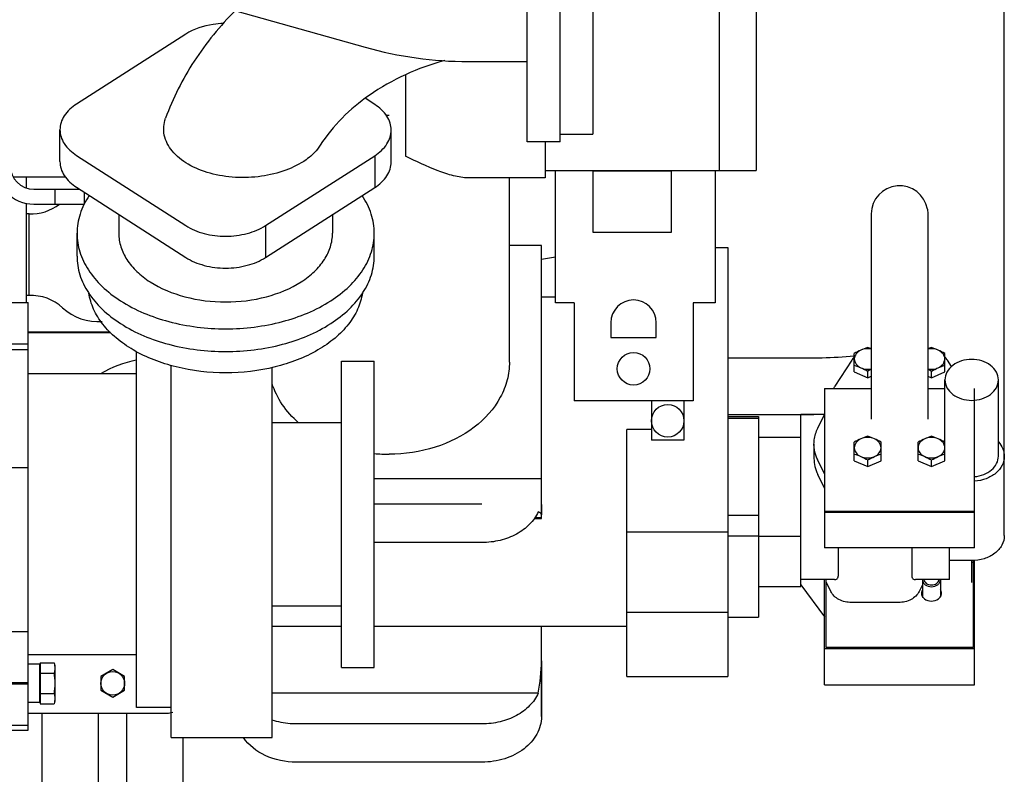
# Model space of a CAD drawing. Header units: millimetres. Extents: x 0 to 1189, y 0 to 841.
# Tile 98 of 106: x 1083 to 1117, y 272 to 297. Entities that reach past the tile are written whole.
import ezdxf
from ezdxf.enums import TextEntityAlignment as Align

# ---------------------------------------------------------------- set-up
doc = ezdxf.new("R2010")
doc.units = ezdxf.units.MM
doc.header["$LTSCALE"] = 65.395
doc.layers.get('0').update_dxf_attribs({"linetype": 'CONTINUOUS'})
for name, color, linetype in [('32007_060000_TLKS_KGS_ABL1415', 7, 'CONTINUOUS'), ('32007_060000_TLKS_KGS_V_ABL1390', 7, 'CONTINUOUS'), ('32007_061000_TLKS_KGS_ABL1416', 7, 'CONTINUOUS'), ('32007_061000_TLKS_KGS_V_ABL1391', 7, 'CONTINUOUS'), ('32007_641000_04_SIMPLE1_T1_X_PBL1516', 7, 'CONTINUOUS'), ('32007_641000_04_SIMPLE1_X_ABL1515', 7, 'CONTINUOUS'), ('32007_644000_02_SIMPLE1_T1_X_PBL1518', 7, 'CONTINUOUS'), ('32007_644000_02_SIMPLE1_T2_X_PBL1523', 7, 'CONTINUOUS'), ('32007_644000_02_SIMPLE1_X_ABL1517', 7, 'CONTINUOUS'), ('32007_833000_04_SIMPLE1_T2_X_PBL1533', 7, 'CONTINUOUS'), ('32007_833000_04_SIMPLE1_T3_X_PBL1546', 7, 'CONTINUOUS'), ('32007_833000_04_SIMPLE1_T5_X_PBL1538', 7, 'CONTINUOUS'), ('32007_833000_04_SIMPLE1_X#AF2_ABL1532', 7, 'CONTINUOUS'), ('32007_842000_01_SIMPLE1_T1_X_PBL1529', 7, 'CONTINUOUS'), ('32007_842000_01_SIMPLE1_T3_X_PBL1482', 7, 'CONTINUOUS'), ('32007_842000_01_SIMPLE1_X_ABL1481', 7, 'CONTINUOUS'), ('32007_853500_03_ABL1417', 7, 'CONTINUOUS'), ('32007_853700_07_ABL1461', 7, 'CONTINUOUS'), ('32007_853700_07_P01_PBL1576', 7, 'CONTINUOUS'), ('32007_853700_08_ABL1530', 7, 'CONTINUOUS'), ('32007_853700_08_P01_PBL1531', 7, 'CONTINUOUS'), ('32007_853701_02_PBL1519', 7, 'CONTINUOUS'), ('32007_853901_01_PBL1575', 7, 'CONTINUOUS'), ('32007_853901_01_PBL1581', 7, 'CONTINUOUS'), ('32007_881500_01_SIMPLE1_T6_X_PBL1522', 7, 'CONTINUOUS'), ('32007_881500_01_SIMPLE1_T6_X_PBL1528', 7, 'CONTINUOUS'), ('32007_881500_01_SIMPLE1_X_ABL1397', 7, 'CONTINUOUS'), ('32097_000000_TLKS_MARKETING_ABL1302', 7, 'CONTINUOUS'), ('32097_030000_TLKS_V_ABL1303', 7, 'CONTINUOUS'), ('32097_800000_TLKS_V_ABL1353', 7, 'CONTINUOUS'), ('I4014-M10X75_PBL1571', 7, 'CONTINUOUS'), ('I4017-M12X50_PBL1567', 7, 'CONTINUOUS'), ('I4017-M12X50_PBL1568', 7, 'CONTINUOUS'), ('I4017-M12X50_PBL1569', 7, 'CONTINUOUS'), ('I4017-M12X50_PBL1570', 7, 'CONTINUOUS'), ('I4017-M12X50_PBL1580', 7, 'CONTINUOUS'), ('I4017-M16X50_PBL1520', 7, 'CONTINUOUS'), ('N6003-17X26-12_PBL1521', 7, 'CONTINUOUS'), ('top_7_VBL1301', 7, 'CONTINUOUS')]:
    doc.layers.add(name, color=color, linetype=linetype)
doc.styles.get("Standard").update_dxf_attribs({"font": 'txt', "width": 0.6})
doc.dimstyles.new('DIMSTYLE_2', dxfattribs={"dimtxt": 3.5, "dimasz": 3.5, "dimexe": 1.8, "dimexo": 0, "dimgap": 0.875, "dimtad": 1, "dimdec": 0, "dimlfac": 20, "dimdsep": 46, "dimtxsty": 'Standard', "dimblk": '_FILLED', "dimblk1": '_FILLED', "dimblk2": '_FILLED', "dimcen": 0.09, "dimadec": 0, "dimazin": 0, "dimtp": 2, "dimtm": 2, "dimtfac": 1, "dimtdec": 0, "dimtofl": 0, "dimtmove": 0, "dimatfit": 3, "dimldrblk": '_FILLED', "dimfxl": 1, "dimtolj": 1, "dimarcsym": 0})

# ---------------------------------------------------------------- blocks, each defined once
blk = doc.blocks.new('_FILLED')
at = {"color": 0, "linetype": 'ByBlock'}
blk.add_solid([(0, 0), (-1, 0.1671), (-1, -0.1671)], dxfattribs=at)
blk = doc.blocks.new('*D33')
at = {"color": 2, "linetype": 'Continuous'}
for p, q in [((715.499, 276.102), (715.499, 339.823)), ((1116.564, 282.292), (1116.564, 339.823)), ((715.499, 338.023), (916.031, 338.023)), ((1116.564, 338.023), (916.031, 338.023))]:
    blk.add_line(p, q, dxfattribs=at)
at = {"color": 2, "linetype": 'Continuous', "xscale": 3.5, "yscale": 3.5, "zscale": 3.5, "rotation": 180}
blk.add_blockref('_FILLED', (715.499, 338.023), dxfattribs=at)
at = {"color": 2, "linetype": 'Continuous', "xscale": 3.5, "yscale": 3.5, "zscale": 3.5}
blk.add_blockref('_FILLED', (1116.564, 338.023), dxfattribs=at)
at = {"color": 2, "linetype": 'Continuous', "width": 0.636905}
blk.add_text('8021', height=3.5, dxfattribs=at).set_placement((916.031, 338.898), align=Align.CENTER)
blk = doc.blocks.new('32007_833000_04_SIMPLE1_T2_X_PBL1533', base_point=(1079.951, 296.827))
at = {"layer": '32007_833000_04_SIMPLE1_T2_X_PBL1533', "color": 7, "linetype": 'Continuous'}
for p, q in [((1100.514, 292.877), (1100.514, 303.377)), ((1101.614, 292.877), (1101.614, 303.377)), ((1084.114, 299.145), (1095.063, 296.056)), ((1098.525, 295.577), (1100.514, 295.577)), ((1101.614, 292.877), (1100.514, 292.877))]:
    blk.add_line(p, q, dxfattribs=at)
blk.add_arc((1098.525, 308.327), 12.75, 254.244, 270, dxfattribs=at)
blk = doc.blocks.new('32007_833000_04_SIMPLE1_T5_X_PBL1538', base_point=(1102.164, 298.127))
at = {"layer": '32007_833000_04_SIMPLE1_T5_X_PBL1538', "color": 7, "linetype": 'Continuous'}
for p, q in [((1101.614, 303.127), (1102.714, 303.127)), ((1102.714, 303.127), (1102.714, 293.127)), ((1101.614, 293.127), (1102.714, 293.127))]:
    blk.add_line(p, q, dxfattribs=at)
blk = doc.blocks.new('32007_833000_04_SIMPLE1_T3_X_PBL1546', base_point=(1093.201, 294.811))
at = {"layer": '32007_833000_04_SIMPLE1_T3_X_PBL1546', "color": 7, "linetype": 'Continuous'}
for p, q in [((1101.614, 303.807), (1100.514, 303.807)), ((1100.514, 303.377), (1100.514, 303.807)), ((1101.614, 303.377), (1101.614, 303.807)), ((1089.019, 296.498), (1085.347, 294.146)), ((1095.379, 294.13), (1095.057, 294.338)), ((1084.789, 292.208), (1084.789, 293.281)), ((1095.934, 292.197), (1095.934, 293.269)), ((1085.347, 292.416), (1089.022, 290.054)), ((1091.709, 290.056), (1095.379, 292.408)), ((1095.379, 292.408), (1095.379, 291.335)), ((1085.347, 291.344), (1089.022, 288.982)), ((1091.709, 288.984), (1095.379, 291.335)), ((1086.769, 290.43), (1086.769, 289.796)), ((1093.959, 290.425), (1093.959, 289.796)), ((1091.709, 290.056), (1091.709, 288.984)), ((1085.364, 289.03), (1085.364, 289.796)), ((1095.364, 289.03), (1095.364, 289.796))]:
    blk.add_line(p, q, dxfattribs=at)
blk.add_arc((1100.561, 285.481), 15.623, 90.1713, 101.6926, dxfattribs=at)
for points, knots in [([(1090.69, 297.294), (1090.172, 296.776), (1089.246, 295.646), (1088.588, 294.338), (1088.344, 293.665)], [0, 0, 0, 0, 0.505564, 1, 1, 1, 1]), ([(1090.292, 296.855), (1090.175, 296.853), (1089.733, 296.816), (1089.293, 296.674), (1089.019, 296.498)], [0, 0, 0, 0, 0.265442, 1, 1, 1, 1]), ([(1097.734, 295.615), (1096.836, 295.359), (1095.237, 294.652), (1093.964, 293.421), (1093.547, 292.757)], [0, 0, 0, 0, 0.543683, 1, 1, 1, 1]), ([(1085.347, 294.146), (1085.186, 294.043), (1084.972, 293.851), (1084.815, 293.528), (1084.789, 293.361), (1084.789, 293.281)], [0, 0, 0, 0, 0.53625, 0.773906, 1, 1, 1, 1]), ([(1095.934, 293.269), (1095.934, 293.349), (1095.908, 293.515), (1095.752, 293.837), (1095.539, 294.028), (1095.379, 294.13)], [0, 0, 0, 0, 0.226144, 0.463821, 1, 1, 1, 1]), ([(1093.069, 292.27), (1092.86, 292.122), (1092.371, 291.881), (1091.559, 291.686), (1090.694, 291.65), (1089.853, 291.78), (1089.115, 292.072), (1088.553, 292.508), (1088.294, 292.993), (1088.27, 293.387), (1088.312, 293.575), (1088.344, 293.665)], [0, 0, 0, 0, 0.12801, 0.268225, 0.413901, 0.557149, 0.689813, 0.805776, 0.905311, 0.952361, 1, 1, 1, 1]), ([(1084.789, 293.281), (1084.789, 293.201), (1084.815, 293.035), (1084.972, 292.711), (1085.186, 292.52), (1085.347, 292.416)], [0, 0, 0, 0, 0.226094, 0.46375, 1, 1, 1, 1]), ([(1095.379, 292.408), (1095.539, 292.511), (1095.752, 292.701), (1095.908, 293.024), (1095.934, 293.189), (1095.934, 293.269)], [0, 0, 0, 0, 0.536179, 0.773856, 1, 1, 1, 1]), ([(1093.547, 292.757), (1093.519, 292.712), (1093.385, 292.526), (1093.212, 292.371), (1093.069, 292.27)], [0, 0, 0, 0, 0.235751, 1, 1, 1, 1]), ([(1084.789, 292.208), (1084.789, 292.128), (1084.815, 291.962), (1084.972, 291.638), (1085.186, 291.447), (1085.347, 291.344)], [0, 0, 0, 0, 0.226094, 0.46375, 1, 1, 1, 1]), ([(1095.379, 291.335), (1095.539, 291.438), (1095.752, 291.629), (1095.908, 291.951), (1095.934, 292.116), (1095.934, 292.197)], [0, 0, 0, 0, 0.536179, 0.773856, 1, 1, 1, 1]), ([(1085.772, 291.067), (1085.643, 290.875), (1085.438, 290.467), (1085.364, 290.015), (1085.364, 289.796)], [0, 0, 0, 0, 0.513248, 1, 1, 1, 1]), ([(1095.364, 289.796), (1095.364, 290.014), (1095.291, 290.465), (1095.087, 290.871), (1094.959, 291.063)], [0, 0, 0, 0, 0.486843, 1, 1, 1, 1]), ([(1089.022, 290.054), (1089.21, 289.933), (1089.652, 289.754), (1090.366, 289.668), (1091.08, 289.755), (1091.521, 289.935), (1091.709, 290.056)], [0, 0, 0, 0, 0.239018, 0.500122, 0.761158, 1, 1, 1, 1]), ([(1085.364, 289.796), (1085.364, 289.584), (1085.432, 289.148), (1085.73, 288.534), (1086.205, 287.975), (1087.076, 287.305), (1088.485, 286.732), (1089.721, 286.582), (1090.364, 286.582)], [0, 0, 0, 0, 0.09747, 0.199912, 0.310955, 0.432321, 0.703592, 1, 1, 1, 1]), ([(1086.769, 289.796), (1086.769, 289.644), (1086.818, 289.33), (1087.032, 288.888), (1087.373, 288.487), (1088, 288.005), (1089.013, 287.593), (1090.364, 287.429), (1091.715, 287.593), (1092.728, 288.005), (1093.354, 288.487), (1093.696, 288.888), (1093.91, 289.33), (1093.959, 289.644), (1093.959, 289.796)], [0, 0, 0, 0, 0.048735, 0.099956, 0.155477, 0.216161, 0.351796, 0.5, 0.648204, 0.783839, 0.844523, 0.900044, 0.951265, 1, 1, 1, 1]), ([(1090.364, 286.582), (1091.007, 286.582), (1092.243, 286.732), (1093.652, 287.305), (1094.523, 287.975), (1094.998, 288.534), (1095.295, 289.148), (1095.364, 289.584), (1095.364, 289.796)], [0, 0, 0, 0, 0.296408, 0.567679, 0.689045, 0.800088, 0.90253, 1, 1, 1, 1]), ([(1085.364, 289.03), (1085.364, 288.818), (1085.432, 288.382), (1085.73, 287.768), (1086.205, 287.209), (1087.076, 286.539), (1088.485, 285.966), (1089.721, 285.816), (1090.364, 285.816)], [0, 0, 0, 0, 0.09747, 0.199912, 0.310955, 0.432321, 0.703592, 1, 1, 1, 1]), ([(1089.022, 288.982), (1089.21, 288.861), (1089.652, 288.681), (1090.366, 288.595), (1091.08, 288.682), (1091.521, 288.863), (1091.709, 288.984)], [0, 0, 0, 0, 0.239018, 0.500122, 0.761158, 1, 1, 1, 1]), ([(1090.364, 285.816), (1091.007, 285.816), (1092.243, 285.966), (1093.652, 286.539), (1094.523, 287.209), (1094.998, 287.768), (1095.295, 288.382), (1095.364, 288.818), (1095.364, 289.03)], [0, 0, 0, 0, 0.296408, 0.567679, 0.689045, 0.800088, 0.90253, 1, 1, 1, 1])]:
    blk.add_open_spline(points, degree=3, knots=knots, dxfattribs=at)
blk = doc.blocks.new('32007_833000_04_SIMPLE1_X#AF2_ABL1532', base_point=(1093.751, 294.811))
at = {"layer": '32007_833000_04_SIMPLE1_T2_X_PBL1533'}
blk.add_blockref('32007_833000_04_SIMPLE1_T2_X_PBL1533', (1079.951, 296.827), dxfattribs=at)
at = {"layer": '32007_833000_04_SIMPLE1_T3_X_PBL1546'}
blk.add_blockref('32007_833000_04_SIMPLE1_T3_X_PBL1546', (1093.201, 294.811), dxfattribs=at)
at = {"layer": '32007_833000_04_SIMPLE1_T5_X_PBL1538'}
blk.add_blockref('32007_833000_04_SIMPLE1_T5_X_PBL1538', (1102.164, 298.127), dxfattribs=at)
blk = doc.blocks.new('32097_800000_TLKS_V_ABL1353', base_point=(961.164, 278.429))
at = {"layer": '32007_833000_04_SIMPLE1_X#AF2_ABL1532'}
blk.add_blockref('32007_833000_04_SIMPLE1_X#AF2_ABL1532', (1093.751, 294.811), dxfattribs=at)
blk = doc.blocks.new('32097_030000_TLKS_V_ABL1303', base_point=(916.521, 266.857))
at = {"layer": '32097_800000_TLKS_V_ABL1353'}
blk.add_blockref('32097_800000_TLKS_V_ABL1353', (961.164, 278.429), dxfattribs=at)
blk = doc.blocks.new('32007_881500_01_SIMPLE1_T6_X_PBL1522', base_point=(1113.039, 276.69))
at = {"layer": '32007_881500_01_SIMPLE1_T6_X_PBL1522', "color": 7, "linetype": 'Continuous'}
for p, q in [((1115.464, 278.728), (1115.514, 278.728)), ((1115.514, 278.781), (1115.514, 275.857)), ((1115.564, 274.598), (1115.564, 278.783)), ((1110.514, 274.598), (1110.514, 278.141)), ((1110.564, 275.857), (1110.564, 278.141)), ((1110.514, 275.819), (1115.564, 275.819)), ((1115.514, 275.857), (1110.564, 275.857)), ((1110.514, 274.598), (1115.564, 274.598))]:
    blk.add_line(p, q, dxfattribs=at)
blk = doc.blocks.new('32007_881500_01_SIMPLE1_T6_X_PBL1528', base_point=(1113.039, 281.89))
at = {"layer": '32007_881500_01_SIMPLE1_T6_X_PBL1528', "color": 7, "linetype": 'Continuous'}
for p, q in [((1110.514, 284.569), (1112.089, 284.569)), ((1110.514, 284.569), (1110.514, 279.211)), ((1113.989, 284.569), (1114.564, 284.569)), ((1115.564, 279.211), (1115.564, 284.569)), ((1115.564, 280.428), (1110.514, 280.428)), ((1115.564, 280.396), (1110.514, 280.396)), ((1115.564, 279.211), (1110.514, 279.211))]:
    blk.add_line(p, q, dxfattribs=at)
blk = doc.blocks.new('32007_881500_01_SIMPLE1_X_ABL1397', base_point=(1087.351, 252.823))
at = {"layer": '32007_881500_01_SIMPLE1_T6_X_PBL1522'}
blk.add_blockref('32007_881500_01_SIMPLE1_T6_X_PBL1522', (1113.039, 276.69), dxfattribs=at)
at = {"layer": '32007_881500_01_SIMPLE1_T6_X_PBL1528'}
blk.add_blockref('32007_881500_01_SIMPLE1_T6_X_PBL1528', (1113.039, 281.89), dxfattribs=at)
blk = doc.blocks.new('32007_842000_01_SIMPLE1_T3_X_PBL1482', base_point=(1101.226, 288.951))
at = {"layer": '32007_842000_01_SIMPLE1_T3_X_PBL1482', "color": 7, "linetype": 'Continuous'}
blk.add_line((1101.464, 288.991), (1100.989, 288.91), dxfattribs=at)
blk = doc.blocks.new('32007_842000_01_SIMPLE1_T1_X_PBL1529', base_point=(1095.414, 294.891))
at = {"layer": '32007_842000_01_SIMPLE1_T1_X_PBL1529', "color": 7, "linetype": 'Continuous'}
for p, q in [((1106.864, 309.111), (1105.364, 309.111)), ((1105.364, 309.111), (1105.364, 298.011)), ((1106.864, 309.111), (1106.864, 298.011)), ((1105.364, 309.005), (1099.331, 306.486)), ((1105.364, 306.955), (1102.364, 306.955)), ((1099.331, 306.486), (1099.335, 306.48)), ((1102.887, 303.761), (1105.364, 303.761)), ((1102.887, 303.361), (1105.364, 303.361)), ((1102.924, 300.161), (1102.714, 300.161)), ((1105.364, 300.167), (1102.921, 300.167)), ((1102.921, 300.167), (1102.95, 300.116)), ((1102.95, 300.116), (1105.364, 298.147)), ((1106.864, 298.011), (1105.364, 298.011)), ((1106.964, 297.661), (1108.214, 297.661)), ((1106.964, 297.661), (1106.964, 291.911)), ((1108.214, 297.661), (1108.214, 291.911)), ((1106.964, 297.411), (1102.714, 297.411)), ((1096.414, 295.119), (1096.414, 292.661)), ((1083.114, 294.827), (1082.614, 294.827)), ((1083.114, 292.077), (1083.114, 294.827)), ((1095.864, 293.761), (1095.773, 293.761)), ((1101.114, 292.877), (1101.114, 291.661)), ((1096.414, 292.661), (1096.414, 292.39)), ((1101.114, 291.911), (1108.214, 291.911)), ((1101.464, 287.461), (1101.464, 291.911)), ((1105.364, 291.886), (1102.714, 291.886)), ((1102.714, 291.886), (1102.714, 289.836)), ((1105.364, 289.836), (1105.364, 291.886)), ((1106.839, 291.911), (1106.839, 287.461)), ((1083.211, 291.701), (1084.963, 291.701)), ((1083.664, 291.32), (1083.664, 291.701)), ((1084.978, 291.683), (1083.664, 291.683)), ((1101.114, 291.661), (1098.528, 291.661)), ((1099.914, 285.464), (1099.914, 291.661)), ((1082.839, 287.47), (1082.839, 291.349)), ((1083.914, 291.277), (1085.452, 291.277)), ((1084.614, 291.277), (1084.614, 290.777)), ((1085.613, 290.795), (1085.613, 291.173)), ((1083.664, 287.47), (1083.664, 290.805)), ((1083.914, 290.777), (1085.604, 290.777)), ((1083.749, 290.451), (1083.664, 290.451)), ((1083.749, 287.701), (1083.749, 290.451)), ((1102.714, 289.836), (1105.364, 289.836)), ((1100.989, 289.39), (1099.914, 289.39)), ((1100.989, 280.671), (1100.989, 289.39)), ((1083.749, 287.701), (1083.664, 287.701)), ((1102.089, 287.461), (1101.464, 287.461)), ((1102.089, 287.461), (1102.089, 284.161)), ((1106.839, 287.461), (1106.089, 287.461)), ((1106.089, 287.461), (1106.089, 284.161)), ((1103.324, 286.786), (1103.324, 286.286)), ((1104.854, 286.286), (1104.854, 286.786)), ((1086.473, 286.469), (1083.714, 286.469)), ((1086.493, 286.451), (1083.714, 286.451)), ((1103.324, 286.286), (1104.854, 286.286)), ((1091.926, 284.74), (1091.923, 284.748)), ((1106.089, 284.161), (1102.089, 284.161)), ((1104.692, 284.161), (1104.692, 282.836)), ((1105.786, 284.161), (1105.786, 282.836)), ((1105.786, 282.836), (1104.692, 282.836)), ((1100.989, 281.538), (1095.364, 281.538))]:
    blk.add_line(p, q, dxfattribs=at)
for centre, radius in [((1104.089, 285.236), 0.548), ((1105.239, 283.486), 0.547)]:
    blk.add_circle(centre, radius, dxfattribs=at)
for centre, radius, start, end in [((1102.364, 297.061), 9.894, 90, 107.8282), ((1102.364, 297.061), 9.9, 107.8345, 151.535), ((1083.914, 292.077), 1.3, 180, 270), ((1083.914, 292.077), 0.8, 180, 270), ((1083.818, 292.015), 1.565, 267.4616, 307.4882), ((1083.818, 286.138), 1.565, 47.3571, 92.5384), ((1086.064, 288.576), 1.75, 227.3571, 274.8285), ((1104.089, 286.786), 0.765, 0, 180), ((1095.864, 287.636), 5.275, 264.5594, 270.0003)]:
    blk.add_arc(centre, radius, start, end, dxfattribs=at)
blk.add_ellipse((1098.725, 303.561), major_axis=(4.169, 0), ratio=0.815522, start_param=-0.058858, end_param=0.058858, dxfattribs=at)
for points, knots in [([(1098.528, 291.661), (1098.362, 291.661), (1098.013, 291.723), (1097.303, 291.965), (1096.773, 292.215), (1096.414, 292.39)], [0, 0, 0, 0, 0.221423, 0.46712, 1, 1, 1, 1]), ([(1099.914, 285.464), (1099.914, 285.261), (1099.86, 284.847), (1099.538, 284.044), (1098.741, 283.168), (1097.408, 282.513), (1096.386, 282.362), (1095.864, 282.362)], [0, 0, 0, 0, 0.108669, 0.220139, 0.457976, 0.720821, 1, 1, 1, 1]), ([(1092.82, 283.418), (1092.611, 283.6), (1092.246, 284.002), (1092.004, 284.492), (1091.926, 284.74)], [0, 0, 0, 0, 0.514956, 1, 1, 1, 1])]:
    blk.add_open_spline(points, degree=3, knots=knots, dxfattribs=at)
blk = doc.blocks.new('32007_842000_01_SIMPLE1_X_ABL1481', base_point=(1104.526, 298.986))
at = {"layer": '32007_842000_01_SIMPLE1_T1_X_PBL1529'}
blk.add_blockref('32007_842000_01_SIMPLE1_T1_X_PBL1529', (1095.414, 294.891), dxfattribs=at)
at = {"layer": '32007_842000_01_SIMPLE1_T3_X_PBL1482'}
blk.add_blockref('32007_842000_01_SIMPLE1_T3_X_PBL1482', (1101.226, 288.951), dxfattribs=at)
blk = doc.blocks.new('32007_641000_04_SIMPLE1_T1_X_PBL1516', base_point=(1099.589, 280.659))
at = {"layer": '32007_641000_04_SIMPLE1_T1_X_PBL1516', "color": 7, "linetype": 'Continuous'}
for p, q in [((1106.839, 289.321), (1107.264, 289.321)), ((1107.264, 289.321), (1107.264, 279.752)), ((1101.464, 287.643), (1100.989, 287.643)), ((1082.614, 287.47), (1083.714, 287.47)), ((1083.714, 286.067), (1083.714, 287.47)), ((1114.564, 282.765), (1114.564, 284.864)), ((1116.364, 282.292), (1116.364, 284.864)), ((1107.264, 283.635), (1108.289, 283.635)), ((1108.289, 283.635), (1108.289, 276.881)), ((1110.512, 283.699), (1109.714, 283.699)), ((1109.714, 280.211), (1109.714, 283.699)), ((1110.288, 283.242), (1110.514, 283.703)), ((1107.264, 283.573), (1108.289, 283.573)), ((1104.692, 283.196), (1103.864, 283.196)), ((1103.864, 274.881), (1103.864, 283.196)), ((1108.289, 282.931), (1109.714, 282.931)), ((1110.16, 282.704), (1110.16, 282.216)), ((1116.564, 279.622), (1116.564, 282.292)), ((1110.514, 281.704), (1110.288, 282.165)), ((1110.514, 281.217), (1110.288, 281.677)), ((1098.989, 280.675), (1095.364, 280.675)), ((1100.989, 280.671), (1100.989, 280.325)), ((1100.989, 280.218), (1100.989, 280.671)), ((1107.264, 280.315), (1108.289, 280.315)), ((1100.748, 280.203), (1100.989, 280.203)), ((1100.989, 280.218), (1100.759, 280.218)), ((1100.989, 280.203), (1100.989, 280.218)), ((1109.714, 277.911), (1109.714, 280.211)), ((1103.864, 279.752), (1107.264, 279.752)), ((1107.264, 279.752), (1107.264, 275.882)), ((1107.264, 279.611), (1108.289, 279.611)), ((1098.989, 279.389), (1095.364, 279.389)), ((1108.289, 279.598), (1109.714, 279.598)), ((1110.977, 279.211), (1110.978, 278.258)), ((1113.451, 279.211), (1113.45, 278.258)), ((1114.714, 278.141), (1114.714, 279.211)), ((1115.464, 278.78), (1114.714, 278.78)), ((1110.853, 278.141), (1109.714, 278.141)), ((1110.723, 277.744), (1110.564, 278.069)), ((1114.714, 278.141), (1113.574, 278.141)), ((1113.811, 277.962), (1113.704, 277.744)), ((1108.289, 277.911), (1109.714, 277.911)), ((1113.002, 277.371), (1111.425, 277.371)), ((1103.864, 277.048), (1107.264, 277.048)), ((1107.264, 276.881), (1108.289, 276.881)), ((1094.264, 276.559), (1091.931, 276.559)), ((1103.864, 276.559), (1095.364, 276.559)), ((1100.989, 273.529), (1100.989, 276.559)), ((1107.264, 275.882), (1107.264, 274.881)), ((1100.989, 275.412), (1100.989, 273.529)), ((1103.864, 274.881), (1107.264, 274.881)), ((1083.714, 273.075), (1083.714, 274.617)), ((1100.88, 274.317), (1091.931, 274.317)), ((1083.114, 273.245), (1083.714, 273.245)), ((1083.114, 273.075), (1083.714, 273.075)), ((1098.989, 273.283), (1092.739, 273.283)), ((1098.989, 271.997), (1092.739, 271.997))]:
    blk.add_line(p, q, dxfattribs=at)
for centre, major_axis, ratio, start_param, end_param in [((1112.16, 282.216), (2, 0), 0.766045, -3.141593, -2.782167), ((1098.989, 280.325), (2, 0), 0.151951, 0, 0.331012), ((1098.989, 275.412), (0, 3.368), 0.59381, -1.901808, -1.570796)]:
    blk.add_ellipse(centre, major_axis=major_axis, ratio=ratio, start_param=start_param, end_param=end_param, dxfattribs=at)
for points, knots in [([(1116.364, 284.864), (1116.364, 284.954), (1116.311, 285.147), (1116.103, 285.373), (1115.807, 285.52), (1115.464, 285.57), (1115.121, 285.52), (1114.824, 285.373), (1114.616, 285.147), (1114.564, 284.954), (1114.564, 284.864)], [0, 0, 0, 0, 0.109404, 0.228526, 0.360172, 0.5, 0.639828, 0.771474, 0.890596, 1, 1, 1, 1]), ([(1114.564, 284.864), (1114.564, 284.773), (1114.616, 284.58), (1114.824, 284.354), (1115.121, 284.207), (1115.464, 284.157), (1115.807, 284.207), (1116.103, 284.354), (1116.311, 284.58), (1116.364, 284.773), (1116.364, 284.864)], [0, 0, 0, 0, 0.109404, 0.228526, 0.360172, 0.5, 0.639828, 0.771474, 0.890596, 1, 1, 1, 1]), ([(1110.16, 282.704), (1110.16, 282.75), (1110.171, 282.935), (1110.227, 283.117), (1110.288, 283.242)], [0, 0, 0, 0, 0.247436, 1, 1, 1, 1]), ([(1110.288, 282.165), (1110.267, 282.207), (1110.194, 282.378), (1110.16, 282.565), (1110.16, 282.704)], [0, 0, 0, 0, 0.255463, 1, 1, 1, 1]), ([(1116.366, 282.774), (1116.427, 282.707), (1116.527, 282.556), (1116.564, 282.378), (1116.564, 282.292)], [0, 0, 0, 0, 0.514014, 1, 1, 1, 1]), ([(1115.564, 281.607), (1115.67, 281.616), (1115.876, 281.662), (1116.138, 281.813), (1116.319, 282.031), (1116.364, 282.208), (1116.364, 282.292)], [0, 0, 0, 0, 0.279711, 0.541439, 0.779404, 1, 1, 1, 1]), ([(1116.564, 282.292), (1116.564, 282.188), (1116.508, 281.968), (1116.281, 281.7), (1115.952, 281.516), (1115.697, 281.463), (1115.564, 281.453)], [0, 0, 0, 0, 0.220252, 0.458242, 0.720249, 1, 1, 1, 1]), ([(1100.88, 280.424), (1100.811, 280.269), (1100.602, 279.974), (1100.151, 279.645), (1099.597, 279.437), (1099.194, 279.389), (1098.989, 279.389)], [0, 0, 0, 0, 0.224276, 0.467742, 0.728761, 1, 1, 1, 1]), ([(1116.564, 279.622), (1116.564, 279.511), (1116.5, 279.276), (1116.245, 278.999), (1115.883, 278.82), (1115.606, 278.78), (1115.464, 278.78)], [0, 0, 0, 0, 0.218807, 0.457051, 0.720345, 1, 1, 1, 1]), ([(1110.853, 278.141), (1110.883, 278.141), (1110.93, 278.156), (1110.972, 278.206), (1110.978, 278.24), (1110.978, 278.258)], [0, 0, 0, 0, 0.467041, 0.714963, 1, 1, 1, 1]), ([(1113.45, 278.258), (1113.45, 278.24), (1113.456, 278.206), (1113.497, 278.156), (1113.545, 278.141), (1113.574, 278.141)], [0, 0, 0, 0, 0.285037, 0.532959, 1, 1, 1, 1]), ([(1111.425, 277.371), (1111.279, 277.371), (1110.999, 277.43), (1110.78, 277.628), (1110.723, 277.744)], [0, 0, 0, 0, 0.532354, 1, 1, 1, 1]), ([(1113.704, 277.744), (1113.648, 277.629), (1113.428, 277.43), (1113.149, 277.371), (1113.002, 277.371)], [0, 0, 0, 0, 0.467642, 1, 1, 1, 1]), ([(1100.88, 274.317), (1100.811, 274.163), (1100.602, 273.867), (1100.151, 273.539), (1099.597, 273.33), (1099.194, 273.283), (1098.989, 273.283)], [0, 0, 0, 0, 0.224276, 0.467742, 0.728761, 1, 1, 1, 1]), ([(1092.739, 273.283), (1092.67, 273.283), (1092.396, 273.294), (1092.124, 273.348), (1091.931, 273.413)], [0, 0, 0, 0, 0.25318, 1, 1, 1, 1]), ([(1100.989, 273.529), (1100.989, 273.327), (1100.872, 272.9), (1100.41, 272.396), (1099.752, 272.071), (1099.247, 271.997), (1098.989, 271.997)], [0, 0, 0, 0, 0.218807, 0.457051, 0.720345, 1, 1, 1, 1]), ([(1092.739, 271.997), (1092.384, 271.997), (1091.703, 272.13), (1091.139, 272.563), (1090.961, 272.827)], [0, 0, 0, 0, 0.527411, 1, 1, 1, 1])]:
    blk.add_open_spline(points, degree=3, knots=knots, dxfattribs=at)
blk = doc.blocks.new('32007_641000_04_SIMPLE1_X_ABL1515', base_point=(1099.589, 280.659))
at = {"layer": '32007_641000_04_SIMPLE1_T1_X_PBL1516'}
blk.add_blockref('32007_641000_04_SIMPLE1_T1_X_PBL1516', (1099.589, 280.659), dxfattribs=at)
blk = doc.blocks.new('32007_644000_02_SIMPLE1_T1_X_PBL1518', base_point=(1088.79, 280.306))
at = {"layer": '32007_644000_02_SIMPLE1_T1_X_PBL1518', "color": 7, "linetype": 'Continuous'}
for p, q in [((1083.714, 286.067), (1082.614, 286.067)), ((1083.714, 274.617), (1083.714, 286.067)), ((1083.714, 285.872), (1082.614, 285.872)), ((1087.364, 273.837), (1087.364, 285.814)), ((1088.536, 272.829), (1088.536, 285.347)), ((1091.931, 272.829), (1091.931, 285.277)), ((1087.364, 285.062), (1083.714, 285.062)), ((1094.264, 283.422), (1091.931, 283.422)), ((1083.714, 281.908), (1082.614, 281.908)), ((1094.264, 277.252), (1091.931, 277.252)), ((1083.714, 276.378), (1083.114, 276.378)), ((1087.364, 275.612), (1083.714, 275.612)), ((1083.714, 274.665), (1083.114, 274.665)), ((1083.714, 274.617), (1083.114, 274.617)), ((1088.536, 273.837), (1087.364, 273.837)), ((1088.536, 272.829), (1091.931, 272.829))]:
    blk.add_line(p, q, dxfattribs=at)
blk.add_open_spline([(1094.967, 287.781), (1094.938, 287.596), (1094.824, 287.222), (1094.502, 286.708), (1094.043, 286.243), (1093.244, 285.692), (1092, 285.223), (1090.362, 285.035), (1088.724, 285.223), (1087.481, 285.693), (1086.682, 286.245), (1086.224, 286.709), (1085.903, 287.224), (1085.789, 287.598), (1085.761, 287.783)], degree=3, knots=[0, 0, 0, 0, 0.048874, 0.100883, 0.157272, 0.218506, 0.353783, 0.50005, 0.646305, 0.781553, 0.842768, 0.89914, 0.951135, 1, 1, 1, 1], dxfattribs=at)
blk = doc.blocks.new('32007_644000_02_SIMPLE1_T2_X_PBL1523', base_point=(1094.814, 280.337))
at = {"layer": '32007_644000_02_SIMPLE1_T2_X_PBL1523', "color": 7, "linetype": 'Continuous'}
for p, q in [((1094.264, 285.487), (1095.364, 285.487)), ((1094.264, 275.187), (1094.264, 285.487)), ((1095.364, 275.187), (1095.364, 285.487)), ((1094.264, 275.187), (1095.364, 275.187))]:
    blk.add_line(p, q, dxfattribs=at)
blk = doc.blocks.new('32007_644000_02_SIMPLE1_X_ABL1517', base_point=(1088.989, 280.306))
at = {"layer": '32007_644000_02_SIMPLE1_T1_X_PBL1518'}
blk.add_blockref('32007_644000_02_SIMPLE1_T1_X_PBL1518', (1088.79, 280.306), dxfattribs=at)
at = {"layer": '32007_644000_02_SIMPLE1_T2_X_PBL1523'}
blk.add_blockref('32007_644000_02_SIMPLE1_T2_X_PBL1523', (1094.814, 280.337), dxfattribs=at)
blk = doc.blocks.new('32007_061000_TLKS_KGS_V_ABL1391', base_point=(1062.525, 268.691))
at = {"layer": '32007_641000_04_SIMPLE1_X_ABL1515'}
blk.add_blockref('32007_641000_04_SIMPLE1_X_ABL1515', (1099.589, 280.659), dxfattribs=at)
at = {"layer": '32007_644000_02_SIMPLE1_X_ABL1517'}
blk.add_blockref('32007_644000_02_SIMPLE1_X_ABL1517', (1088.989, 280.306), dxfattribs=at)
at = {"layer": '32007_842000_01_SIMPLE1_X_ABL1481'}
blk.add_blockref('32007_842000_01_SIMPLE1_X_ABL1481', (1104.526, 298.986), dxfattribs=at)
at = {"layer": '32007_881500_01_SIMPLE1_X_ABL1397'}
blk.add_blockref('32007_881500_01_SIMPLE1_X_ABL1397', (1087.351, 252.823), dxfattribs=at)
blk = doc.blocks.new('32007_060000_TLKS_KGS_V_ABL1390', base_point=(1062.525, 268.691))
at = {"layer": '32007_061000_TLKS_KGS_V_ABL1391'}
blk.add_blockref('32007_061000_TLKS_KGS_V_ABL1391', (1062.525, 268.691), dxfattribs=at)
blk = doc.blocks.new('32007_853700_07_P01_PBL1576', base_point=(1098.776, 265.273))
at = {"layer": '32007_853700_07_P01_PBL1576', "color": 7, "linetype": 'Continuous'}
for p, q in [((1109.714, 277.965), (1110.514, 276.892)), ((1087.039, 257.241), (1087.039, 273.65)), ((1088.939, 257.241), (1088.939, 272.829)), ((1089.683, 253.225), (1088.977, 256.849)), ((1087.851, 252.696), (1087.112, 256.485))]:
    blk.add_line(p, q, dxfattribs=at)
for centre, radius, start, end in [((1090.989, 257.241), 3.95, 180, 191.0342), ((1090.989, 257.241), 2.05, 180, 191.0342), ((1078.247, 250.823), 9.785, 10.3427, 11.0343)]:
    blk.add_arc(centre, radius, start, end, dxfattribs=at)
blk = doc.blocks.new('32007_853901_01_PBL1581', base_point=(1114.619, 278.1))
at = {"layer": '32007_853901_01_PBL1581', "color": 7, "linetype": 'Continuous'}
blk.add_line((1115.464, 278.78), (1115.464, 278.047), dxfattribs=at)
for points in [[(1113.811, 277.796), (1113.788, 277.762), (1113.774, 277.72), (1113.774, 277.679)], [(1114.449, 277.679), (1114.449, 277.72), (1114.435, 277.762), (1114.412, 277.796)]]:
    blk.add_open_spline(points, degree=3, dxfattribs=at)
for points, knots in [([(1113.774, 277.679), (1113.774, 277.644), (1113.794, 277.572), (1113.901, 277.455), (1114.028, 277.42), (1114.111, 277.42)], [0, 0, 0, 0, 0.220352, 0.460277, 1, 1, 1, 1]), ([(1114.111, 277.42), (1114.195, 277.42), (1114.322, 277.455), (1114.429, 277.572), (1114.449, 277.644), (1114.449, 277.679)], [0, 0, 0, 0, 0.539723, 0.779648, 1, 1, 1, 1])]:
    blk.add_open_spline(points, degree=3, knots=knots, dxfattribs=at)
blk = doc.blocks.new('32007_853700_07_ABL1461', base_point=(1101.251, 261.841))
at = {"layer": '32007_853700_07_P01_PBL1576'}
blk.add_blockref('32007_853700_07_P01_PBL1576', (1098.776, 265.273), dxfattribs=at)
at = {"layer": '32007_853901_01_PBL1581'}
blk.add_blockref('32007_853901_01_PBL1581', (1114.619, 278.1), dxfattribs=at)
blk = doc.blocks.new('32007_853701_02_PBL1519', base_point=(1086.151, 273.663))
at = {"layer": '32007_853701_02_PBL1519', "color": 7, "linetype": 'Continuous'}
blk.add_line((1083.714, 273.65), (1088.389, 273.65), dxfattribs=at)
blk.add_arc((1088.389, 274.4), 0.75, 270, 285.4088, dxfattribs=at)
blk = doc.blocks.new('I4017-M16X50_PBL1520', base_point=(1084.364, 274.65))
at = {"layer": 'I4017-M16X50_PBL1520', "color": 7, "linetype": 'Continuous'}
for p, q in [((1084.124, 275.343), (1084.589, 275.343)), ((1084.124, 275.343), (1084.124, 273.957)), ((1084.589, 275.343), (1084.614, 275.249)), ((1084.124, 275.212), (1084.114, 275.212)), ((1084.124, 274.996), (1084.589, 274.996)), ((1084.614, 275.249), (1084.614, 274.05)), ((1084.124, 274.087), (1084.114, 274.087)), ((1084.124, 274.303), (1084.589, 274.303)), ((1084.614, 274.05), (1084.589, 273.957)), ((1084.124, 273.957), (1084.589, 273.957))]:
    blk.add_line(p, q, dxfattribs=at)
for points in [[(1084.589, 275.343), (1084.597, 275.312), (1084.604, 275.28), (1084.608, 275.248)], [(1084.608, 275.248), (1084.62, 275.165), (1084.611, 275.078), (1084.589, 274.996)], [(1084.589, 274.996), (1084.604, 274.881), (1084.623, 274.65), (1084.604, 274.418), (1084.589, 274.303)], [(1084.589, 274.303), (1084.611, 274.222), (1084.62, 274.135), (1084.608, 274.051)], [(1084.608, 274.051), (1084.604, 274.02), (1084.597, 273.988), (1084.589, 273.957)]]:
    blk.add_open_spline(points, degree=3, dxfattribs=at)
blk = doc.blocks.new('N6003-17X26-12_PBL1521', base_point=(1083.914, 274.65))
at = {"layer": 'N6003-17X26-12_PBL1521', "color": 7, "linetype": 'Continuous'}
for p, q in [((1084.114, 275.3), (1083.714, 275.3)), ((1084.114, 274), (1084.114, 275.3)), ((1084.114, 274), (1083.714, 274))]:
    blk.add_line(p, q, dxfattribs=at)
blk = doc.blocks.new('32007_853700_08_P01_PBL1531', base_point=(1099.089, 271.369))
at = {"layer": '32007_853700_08_P01_PBL1531', "color": 7, "linetype": 'Continuous'}
for p, q in [((1113.974, 290.612), (1113.989, 290.447)), ((1112.089, 290.447), (1112.089, 283.542)), ((1113.989, 290.447), (1113.989, 283.542)), ((1107.264, 285.602), (1110.039, 285.602)), ((1107.264, 283.702), (1110.039, 283.702)), ((1084.189, 252.127), (1084.189, 273.65)), ((1086.089, 252.127), (1086.089, 273.65))]:
    blk.add_line(p, q, dxfattribs=at)
for centre, radius, start, end in [((1113.039, 290.447), 0.95, 10, 180), ((1088.139, 281.652), 3.95, 101.3333, 120.1486), ((1110.04, 301.739), 18.037, 269.9961, 271.5064)]:
    blk.add_arc(centre, radius, start, end, dxfattribs=at)
blk.add_open_spline([(1110.039, 285.602), (1110.169, 285.602), (1110.663, 285.608), (1111.156, 285.635), (1111.518, 285.674)], degree=3, knots=[0, 0, 0, 0, 0.263852, 1, 1, 1, 1], dxfattribs=at)
blk = doc.blocks.new('32007_853901_01_PBL1575', base_point=(1112.801, 285.097))
at = {"layer": '32007_853901_01_PBL1575', "color": 7, "linetype": 'Continuous'}
for p, q in [((1111.428, 285.528), (1110.864, 284.653)), ((1114.788, 285.314), (1114.649, 285.528))]:
    blk.add_line(p, q, dxfattribs=at)
blk.add_arc((1112.291, 283.734), 1.697, 147.1872, 150.4029, dxfattribs=at)
for points in [[(1111.509, 285.623), (1111.479, 285.595), (1111.451, 285.563), (1111.428, 285.528)], [(1114.649, 285.528), (1114.627, 285.563), (1114.599, 285.595), (1114.568, 285.623)]]:
    blk.add_open_spline(points, degree=3, dxfattribs=at)
blk = doc.blocks.new('32007_853700_08_ABL1530', base_point=(1099.488, 271.369))
at = {"layer": '32007_853700_08_P01_PBL1531'}
blk.add_blockref('32007_853700_08_P01_PBL1531', (1099.089, 271.369), dxfattribs=at)
at = {"layer": '32007_853901_01_PBL1575'}
blk.add_blockref('32007_853901_01_PBL1575', (1112.801, 285.097), dxfattribs=at)
blk = doc.blocks.new('I4017-M12X50_PBL1567', base_point=(1111.803, 285.442))
at = {"layer": 'I4017-M12X50_PBL1567', "color": 7, "linetype": 'Continuous'}
for p, q in [((1111.516, 285.131), (1111.516, 285.753)), ((1111.516, 285.131), (1111.966, 284.931)), ((1111.966, 284.931), (1111.966, 285.156)), ((1111.966, 284.931), (1112.089, 284.986))]:
    blk.add_line(p, q, dxfattribs=at)
for centre, radius, start, end in [((1110.99, 283.095), 3.019, 68.6634, 71.1389), ((1113.669, 282.022), 3.566, 116.304, 118.5209)]:
    blk.add_arc(centre, radius, start, end, dxfattribs=at)
for points in [[(1111.966, 285.952), (1111.89, 285.926), (1111.815, 285.897), (1111.741, 285.864)], [(1111.741, 285.864), (1111.665, 285.83), (1111.59, 285.793), (1111.516, 285.753)], [(1111.516, 285.355), (1111.592, 285.329), (1111.668, 285.3), (1111.741, 285.267)], [(1111.741, 285.267), (1111.818, 285.233), (1111.893, 285.196), (1111.966, 285.156)]]:
    blk.add_open_spline(points, degree=3, dxfattribs=at)
for points, knots in [([(1112.09, 285.897), (1112.004, 285.916), (1111.88, 285.914), (1111.768, 285.876), (1111.741, 285.864)], [0, 0, 0, 0, 0.753986, 1, 1, 1, 1]), ([(1111.741, 285.864), (1111.678, 285.836), (1111.567, 285.758), (1111.516, 285.627), (1111.516, 285.566)], [0, 0, 0, 0, 0.531705, 1, 1, 1, 1]), ([(1111.516, 285.566), (1111.516, 285.505), (1111.567, 285.374), (1111.678, 285.295), (1111.741, 285.267)], [0, 0, 0, 0, 0.468295, 1, 1, 1, 1]), ([(1111.741, 285.267), (1111.768, 285.256), (1111.88, 285.218), (1112.004, 285.216), (1112.09, 285.235)], [0, 0, 0, 0, 0.246014, 1, 1, 1, 1])]:
    blk.add_open_spline(points, degree=3, knots=knots, dxfattribs=at)
blk = doc.blocks.new('I4017-M12X50_PBL1568', base_point=(1114.274, 285.442))
at = {"layer": 'I4017-M12X50_PBL1568', "color": 7, "linetype": 'Continuous'}
for p, q in [((1114.561, 285.131), (1114.561, 285.753)), ((1113.989, 284.986), (1114.111, 284.931)), ((1114.111, 284.931), (1114.111, 285.156)), ((1114.111, 284.931), (1114.561, 285.131))]:
    blk.add_line(p, q, dxfattribs=at)
for centre, radius, start, end in [((1115.087, 283.095), 3.019, 108.8611, 111.3366), ((1112.409, 282.022), 3.566, 61.4791, 63.6959)]:
    blk.add_arc(centre, radius, start, end, dxfattribs=at)
for points, knots in [([(1114.336, 285.864), (1114.31, 285.876), (1114.198, 285.914), (1114.074, 285.916), (1113.987, 285.897)], [0, 0, 0, 0, 0.246014, 1, 1, 1, 1]), ([(1114.561, 285.566), (1114.561, 285.627), (1114.511, 285.758), (1114.4, 285.836), (1114.336, 285.864)], [0, 0, 0, 0, 0.468295, 1, 1, 1, 1]), ([(1113.987, 285.235), (1114.074, 285.216), (1114.198, 285.218), (1114.31, 285.256), (1114.336, 285.267)], [0, 0, 0, 0, 0.753986, 1, 1, 1, 1]), ([(1114.336, 285.267), (1114.4, 285.295), (1114.511, 285.374), (1114.561, 285.505), (1114.561, 285.566)], [0, 0, 0, 0, 0.531705, 1, 1, 1, 1])]:
    blk.add_open_spline(points, degree=3, knots=knots, dxfattribs=at)
for points in [[(1114.336, 285.864), (1114.263, 285.897), (1114.187, 285.926), (1114.111, 285.952)], [(1114.561, 285.753), (1114.488, 285.793), (1114.413, 285.83), (1114.336, 285.864)], [(1114.111, 285.156), (1114.185, 285.196), (1114.26, 285.233), (1114.336, 285.267)], [(1114.336, 285.267), (1114.41, 285.3), (1114.485, 285.329), (1114.561, 285.355)]]:
    blk.add_open_spline(points, degree=3, dxfattribs=at)
blk = doc.blocks.new('I4017-M12X50_PBL1569', base_point=(1111.966, 282.454))
at = {"layer": 'I4017-M12X50_PBL1569', "color": 7, "linetype": 'Continuous'}
for p, q in [((1111.516, 282.143), (1111.516, 282.765)), ((1112.416, 282.143), (1112.416, 282.765)), ((1111.516, 282.143), (1111.966, 281.944)), ((1111.966, 281.944), (1111.966, 282.168)), ((1111.966, 281.944), (1112.416, 282.143))]:
    blk.add_line(p, q, dxfattribs=at)
for points in [[(1111.966, 282.964), (1111.89, 282.938), (1111.815, 282.909), (1111.741, 282.877)], [(1112.191, 282.877), (1112.054, 282.937), (1111.879, 282.937), (1111.741, 282.877)], [(1112.191, 282.877), (1112.118, 282.909), (1112.042, 282.938), (1111.966, 282.964)], [(1111.741, 282.877), (1111.665, 282.843), (1111.59, 282.805), (1111.516, 282.765)], [(1112.416, 282.765), (1112.343, 282.805), (1112.268, 282.843), (1112.191, 282.877)], [(1111.516, 282.367), (1111.592, 282.341), (1111.668, 282.312), (1111.741, 282.28)], [(1111.741, 282.28), (1111.818, 282.246), (1111.893, 282.208), (1111.966, 282.168)], [(1111.741, 282.28), (1111.879, 282.219), (1112.054, 282.219), (1112.191, 282.28)], [(1111.966, 282.168), (1112.04, 282.208), (1112.115, 282.246), (1112.191, 282.28)], [(1112.191, 282.28), (1112.265, 282.312), (1112.34, 282.341), (1112.416, 282.367)]]:
    blk.add_open_spline(points, degree=3, dxfattribs=at)
for points, knots in [([(1111.741, 282.877), (1111.678, 282.849), (1111.567, 282.77), (1111.516, 282.639), (1111.516, 282.578)], [0, 0, 0, 0, 0.531705, 1, 1, 1, 1]), ([(1112.416, 282.578), (1112.416, 282.639), (1112.366, 282.77), (1112.255, 282.849), (1112.191, 282.877)], [0, 0, 0, 0, 0.468295, 1, 1, 1, 1]), ([(1111.516, 282.578), (1111.516, 282.517), (1111.567, 282.386), (1111.678, 282.308), (1111.741, 282.28)], [0, 0, 0, 0, 0.468295, 1, 1, 1, 1]), ([(1112.191, 282.28), (1112.255, 282.308), (1112.366, 282.386), (1112.416, 282.517), (1112.416, 282.578)], [0, 0, 0, 0, 0.531705, 1, 1, 1, 1])]:
    blk.add_open_spline(points, degree=3, knots=knots, dxfattribs=at)
blk = doc.blocks.new('I4017-M12X50_PBL1570', base_point=(1114.111, 282.454))
at = {"layer": 'I4017-M12X50_PBL1570', "color": 7, "linetype": 'Continuous'}
for p, q in [((1113.661, 282.143), (1113.661, 282.765)), ((1114.561, 282.143), (1114.561, 282.765)), ((1113.661, 282.143), (1114.111, 281.944)), ((1114.111, 281.944), (1114.111, 282.168)), ((1114.111, 281.944), (1114.561, 282.143))]:
    blk.add_line(p, q, dxfattribs=at)
for points in [[(1114.111, 282.964), (1114.035, 282.938), (1113.96, 282.909), (1113.886, 282.877)], [(1114.336, 282.877), (1114.199, 282.937), (1114.024, 282.937), (1113.886, 282.877)], [(1114.336, 282.877), (1114.263, 282.909), (1114.187, 282.938), (1114.111, 282.964)], [(1113.886, 282.877), (1113.81, 282.843), (1113.735, 282.805), (1113.661, 282.765)], [(1114.561, 282.765), (1114.488, 282.805), (1114.413, 282.843), (1114.336, 282.877)], [(1113.661, 282.367), (1113.737, 282.341), (1113.813, 282.312), (1113.886, 282.28)], [(1113.886, 282.28), (1113.963, 282.246), (1114.038, 282.208), (1114.111, 282.168)], [(1113.886, 282.28), (1114.024, 282.219), (1114.199, 282.219), (1114.336, 282.28)], [(1114.111, 282.168), (1114.185, 282.208), (1114.26, 282.246), (1114.336, 282.28)], [(1114.336, 282.28), (1114.41, 282.312), (1114.485, 282.341), (1114.561, 282.367)]]:
    blk.add_open_spline(points, degree=3, dxfattribs=at)
for points, knots in [([(1113.886, 282.877), (1113.823, 282.849), (1113.712, 282.77), (1113.661, 282.639), (1113.661, 282.578)], [0, 0, 0, 0, 0.531705, 1, 1, 1, 1]), ([(1114.561, 282.578), (1114.561, 282.639), (1114.511, 282.77), (1114.4, 282.849), (1114.336, 282.877)], [0, 0, 0, 0, 0.468295, 1, 1, 1, 1]), ([(1113.661, 282.578), (1113.661, 282.517), (1113.712, 282.386), (1113.823, 282.308), (1113.886, 282.28)], [0, 0, 0, 0, 0.468295, 1, 1, 1, 1]), ([(1114.336, 282.28), (1114.4, 282.308), (1114.511, 282.386), (1114.561, 282.517), (1114.561, 282.578)], [0, 0, 0, 0, 0.531705, 1, 1, 1, 1])]:
    blk.add_open_spline(points, degree=3, knots=knots, dxfattribs=at)
blk = doc.blocks.new('I4014-M10X75_PBL1571', base_point=(1086.564, 274.65))
at = {"layer": 'I4014-M10X75_PBL1571', "color": 7, "linetype": 'Continuous'}
for p, q in [((1086.564, 275.112), (1086.164, 274.881)), ((1086.964, 274.881), (1086.564, 275.112)), ((1086.164, 274.881), (1086.164, 274.419)), ((1086.964, 274.419), (1086.964, 274.881)), ((1086.164, 274.419), (1086.564, 274.188)), ((1086.564, 274.188), (1086.964, 274.419))]:
    blk.add_line(p, q, dxfattribs=at)
blk.add_circle((1086.564, 274.65), 0.4, dxfattribs=at)
blk = doc.blocks.new('I4017-M12X50_PBL1580', base_point=(1114.111, 277.851))
at = {"layer": 'I4017-M12X50_PBL1580', "color": 7, "linetype": 'Continuous'}
for p, q in [((1113.811, 278.132), (1113.811, 277.561)), ((1114.411, 278.132), (1114.411, 277.561))]:
    blk.add_line(p, q, dxfattribs=at)
blk.add_arc((1113.988, 278.132), 0.176, 177.0934, 179.9999, dxfattribs=at)
for points, knots in [([(1113.811, 278.132), (1113.811, 278.102), (1113.829, 278.038), (1113.924, 277.934), (1114.037, 277.903), (1114.111, 277.903)], [0, 0, 0, 0, 0.220351, 0.460276, 1, 1, 1, 1]), ([(1113.856, 278.141), (1113.863, 278.091), (1113.938, 277.991), (1114.052, 277.964), (1114.111, 277.964)], [0, 0, 0, 0, 0.457051, 1, 1, 1, 1]), ([(1114.111, 277.964), (1114.171, 277.964), (1114.285, 277.991), (1114.36, 278.091), (1114.366, 278.141)], [0, 0, 0, 0, 0.542949, 1, 1, 1, 1]), ([(1114.111, 277.903), (1114.186, 277.903), (1114.299, 277.934), (1114.394, 278.038), (1114.411, 278.102), (1114.411, 278.132)], [0, 0, 0, 0, 0.539724, 0.779649, 1, 1, 1, 1])]:
    blk.add_open_spline(points, degree=3, knots=knots, dxfattribs=at)
blk = doc.blocks.new('32007_853500_03_ABL1417', base_point=(1090.317, 258.864))
at = {"layer": '32007_853700_07_ABL1461'}
blk.add_blockref('32007_853700_07_ABL1461', (1101.251, 261.841), dxfattribs=at)
at = {"layer": '32007_853700_08_ABL1530'}
blk.add_blockref('32007_853700_08_ABL1530', (1099.488, 271.369), dxfattribs=at)
at = {"layer": '32007_853701_02_PBL1519'}
blk.add_blockref('32007_853701_02_PBL1519', (1086.151, 273.663), dxfattribs=at)
at = {"layer": 'I4014-M10X75_PBL1571'}
blk.add_blockref('I4014-M10X75_PBL1571', (1086.564, 274.65), dxfattribs=at)
at = {"layer": 'I4017-M12X50_PBL1567'}
blk.add_blockref('I4017-M12X50_PBL1567', (1111.803, 285.442), dxfattribs=at)
at = {"layer": 'I4017-M12X50_PBL1568'}
blk.add_blockref('I4017-M12X50_PBL1568', (1114.274, 285.442), dxfattribs=at)
at = {"layer": 'I4017-M12X50_PBL1569'}
blk.add_blockref('I4017-M12X50_PBL1569', (1111.966, 282.454), dxfattribs=at)
at = {"layer": 'I4017-M12X50_PBL1570'}
blk.add_blockref('I4017-M12X50_PBL1570', (1114.111, 282.454), dxfattribs=at)
at = {"layer": 'I4017-M12X50_PBL1580'}
blk.add_blockref('I4017-M12X50_PBL1580', (1114.111, 277.851), dxfattribs=at)
at = {"layer": 'I4017-M16X50_PBL1520'}
blk.add_blockref('I4017-M16X50_PBL1520', (1084.364, 274.65), dxfattribs=at)
at = {"layer": 'N6003-17X26-12_PBL1521'}
blk.add_blockref('N6003-17X26-12_PBL1521', (1083.914, 274.65), dxfattribs=at)
blk = doc.blocks.new('32007_061000_TLKS_KGS_ABL1416', base_point=(1054.495, 274.306))
at = {"layer": '32007_853500_03_ABL1417'}
blk.add_blockref('32007_853500_03_ABL1417', (1090.317, 258.864), dxfattribs=at)
blk = doc.blocks.new('32007_060000_TLKS_KGS_ABL1415', base_point=(1054.495, 274.306))
at = {"layer": '32007_061000_TLKS_KGS_ABL1416'}
blk.add_blockref('32007_061000_TLKS_KGS_ABL1416', (1054.495, 274.306), dxfattribs=at)
blk = doc.blocks.new('32097_000000_TLKS_MARKETING_ABL1302', base_point=(922.946, 268.286))
at = {"layer": '32007_060000_TLKS_KGS_ABL1415'}
blk.add_blockref('32007_060000_TLKS_KGS_ABL1415', (1054.495, 274.306), dxfattribs=at)
at = {"layer": '32007_060000_TLKS_KGS_V_ABL1390'}
blk.add_blockref('32007_060000_TLKS_KGS_V_ABL1390', (1062.525, 268.691), dxfattribs=at)
at = {"layer": '32097_030000_TLKS_V_ABL1303'}
blk.add_blockref('32097_030000_TLKS_V_ABL1303', (916.521, 266.857), dxfattribs=at)
blk = doc.blocks.new('TOP_7_VBL1301', base_point=(914.531, 266.577))
at = {"layer": '32097_000000_TLKS_MARKETING_ABL1302'}
blk.add_blockref('32097_000000_TLKS_MARKETING_ABL1302', (922.946, 268.286), dxfattribs=at)

msp = doc.modelspace()

# ---------------------------------------------------------------- block references
at = {"layer": 'top_7_VBL1301'}
msp.add_blockref('TOP_7_VBL1301', (914.53137, 266.57668), dxfattribs=at)

# ---------------------------------------------------------------- dimensions: what is measured, and where the dimension line sits
at = {"color": 2, "linetype": 'Continuous'}
dim = msp.add_linear_dim(base=(715.49887, 338.02254), p1=(1116.56379, 282.29237), p2=(715.49887, 276.10169), angle=180, dimstyle='DIMSTYLE_2', dxfattribs=at)
dim.commit()
dim.dimension.update_dxf_attribs({"geometry": '*D33', "text_midpoint": (915.698, 338.02254), "dimtype": 160})

doc.saveas('drawing.dxf')
